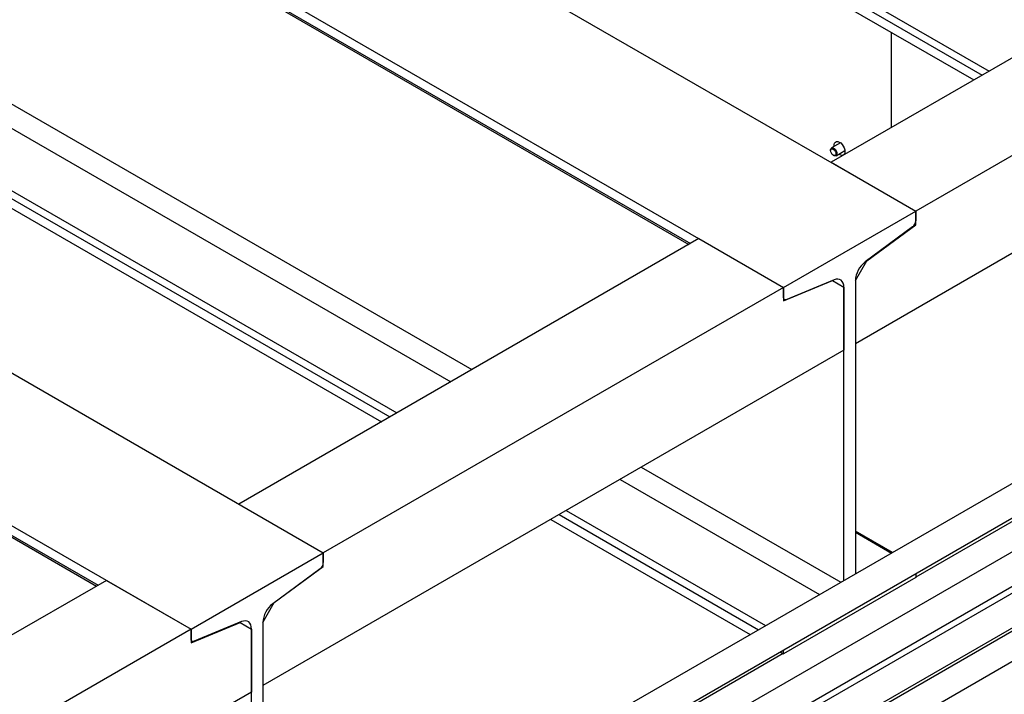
# Model space of a CAD drawing. Header units: millimetres. Extents: x 0 to 25230, y 0 to 17820.
# Tile 67 of 214: x 9050 to 9708, y 11081 to 11532. Entities that reach past the tile are written whole.
import ezdxf

# ---------------------------------------------------------------- set-up
doc = ezdxf.new("R2010")
doc.units = ezdxf.units.MM
doc.linetypes.add('SLD-Sólida', pattern=[0])
doc.layers.add('REFERÊNCIAS', color=9, linetype='SLD-Sólida')

msp = doc.modelspace()

# ---------------------------------------------------------------- linework, layer by layer
at = {"color": 7, "linetype": 'SLD-Sólida', "lineweight": 25, "ltscale": 30}
for p, q in [((10092.71, 11441.17), (9037.88, 10832.23)), ((9057.88, 10820.68), (10102.71, 11423.85)), ((10132.31, 11418.31), (9077.48, 10809.37)), ((9088.49, 10792.63), (10142.31, 11400.99)), ((10092.71, 11367.68), (9088.49, 10787.96)), ((9088.49, 10764.86), (10102.71, 11350.36)), ((10132.31, 11344.82), (9077.48, 10735.88))]:
    msp.add_line(p, q, dxfattribs=at)
at = {"layer": 'REFERÊNCIAS', "linetype": 'SLD-Sólida', "lineweight": 25, "ltscale": 30}
for p, q in [((9011.7, 11772.3), (9649.05, 11404.36)), ((8923.31, 11721.27), (9560.66, 11353.34)), ((8923.31, 11714.82), (9498.51, 11382.77)), ((9321.46, 11715.49), (9698.16, 11498.03)), ((8924.05, 11713.19), (9497.46, 11382.17)), ((9319.29, 11711.36), (9693.5, 11495.33)), ((9319.29, 11704.91), (9687.91, 11492.11)), ((9900.07, 11614.59), (9592.48, 11437.02)), ((9956.64, 11581.93), (9649.05, 11404.36)), ((8615.72, 11543.7), (9253.07, 11175.77)), ((9997.02, 11539.92), (9608.68, 11315.73)), ((9632.79, 11460.29), (9632.79, 11523.93)), ((8963.69, 11522.81), (9352.39, 11298.42)), ((8957.11, 11510.28), (9338.25, 11290.25)), ((8527.33, 11492.68), (9164.68, 11124.74)), ((8527.33, 11486.23), (9102.53, 11154.17)), ((8528.07, 11484.6), (9101.48, 11153.57)), ((8925.48, 11486.89), (9302.18, 11269.43)), ((8923.31, 11482.76), (9297.52, 11266.74)), ((8923.31, 11476.31), (9291.93, 11263.51)), ((9592.13, 11445.29), (9592.13, 11444.88)), ((9598.7, 11450.09), (9592.75, 11446.66)), ((9595.75, 11441.46), (9601.7, 11444.9)), ((9593.9, 11441.82), (9594.25, 11441.61)), ((9592.48, 11437.02), (9649.05, 11404.36)), ((9560.66, 11353.34), (9649.05, 11404.36)), ((9649.05, 11395.29), (9649.05, 11404.36)), ((9649.05, 11404.36), (9649.05, 11397.91)), ((9646.88, 11393.78), (9615.25, 11370.4)), ((9616.31, 11371.09), (9649.05, 11395.29)), ((9648.44, 11395.65), (9649.05, 11395.29)), ((9504.1, 11385.99), (9196.5, 11208.43)), ((9504.1, 11385.99), (9560.66, 11353.34)), ((9608.68, 11357.87), (9616.31, 11371.09)), ((9616.24, 11371.13), (9616.31, 11371.09)), ((9560.66, 11353.34), (9253.07, 11175.77)), ((9560.66, 11344.27), (9593.4, 11357.87)), ((9560.66, 11353.34), (9560.66, 11344.27)), ((9560.66, 11346.89), (9560.66, 11353.34)), ((9594.46, 11358.4), (9562.83, 11345.26)), ((9593.31, 11357.92), (9593.4, 11357.87)), ((9593.31, 11357.92), (9601.04, 11353.46)), ((9593.4, 11357.87), (9601.04, 11353.46)), ((9601.04, 11353.46), (9601.04, 11311.32)), ((9601.04, 11157.33), (9601.04, 11353.46)), ((9608.68, 11357.87), (9608.68, 11315.73)), ((9608.68, 11357.87), (9608.68, 11161.74)), ((9560.66, 11345.68), (9561.4, 11345.26)), ((9956.47, 11337.07), (9649.05, 11159.61)), ((10061.83, 11324.41), (9088.49, 10762.51)), ((9601.04, 11311.32), (9212.7, 11087.14)), ((9465.53, 11233.1), (9598.91, 11156.1)), ((9451.39, 11224.93), (9584.77, 11147.94)), ((9196.5, 11208.43), (9253.07, 11175.77)), ((9410.66, 11201.42), (9544.04, 11124.43)), ((9415.33, 11204.11), (9548.7, 11127.12)), ((9405.07, 11198.2), (9538.45, 11121.2)), ((9633.47, 11176.05), (9608.68, 11190.37)), ((9608.68, 11189.54), (9632.75, 11175.64)), ((9164.68, 11124.74), (9253.07, 11175.77)), ((9253.07, 11166.7), (9253.07, 11175.77)), ((9253.07, 11175.77), (9253.07, 11169.32)), ((9250.9, 11165.19), (9219.27, 11141.81)), ((9220.33, 11142.5), (9253.07, 11166.7)), ((9252.46, 11167.05), (9253.07, 11166.7)), ((9649.05, 11161.96), (9649.05, 11159.4)), ((9108.12, 11157.4), (8793.45, 10975.75)), ((9108.12, 11157.4), (9164.68, 11124.74)), ((9649.05, 11159.4), (9560.66, 11108.38)), ((9212.7, 11129.27), (9220.33, 11142.5)), ((9220.26, 11142.54), (9220.33, 11142.5)), ((9164.68, 11115.67), (9197.42, 11129.27)), ((9198.48, 11129.8), (9166.85, 11116.66)), ((9197.33, 11129.33), (9197.42, 11129.27)), ((9197.33, 11129.33), (9205.06, 11124.87)), ((9197.42, 11129.27), (9205.06, 11124.86)), ((9212.7, 11129.28), (9212.7, 10933.15)), ((9212.7, 11129.27), (9212.7, 11087.14)), ((9164.68, 11124.74), (8850.02, 10943.09)), ((9164.68, 11124.74), (9164.68, 11115.67)), ((9164.68, 11118.29), (9164.68, 11124.74)), ((9205.06, 10928.74), (9205.06, 11124.87)), ((9205.06, 11124.86), (9205.06, 11082.73)), ((9164.68, 11117.09), (9165.42, 11116.66)), ((9558.45, 11109.65), (9560.66, 11108.38)), ((9560.66, 11108.38), (9560.66, 11110.93)), ((9560.49, 11108.48), (9253.07, 10931.01)), ((9205.06, 11082.73), (8809.65, 10854.46))]:
    msp.add_line(p, q, dxfattribs=at)
at = {"layer": 'REFERÊNCIAS', "linetype": 'SLD-Sólida', "lineweight": 25, "ltscale": 30, "flags": 128}
for points in [[(9592.13, 11445.29), (9592.26, 11446.05), (9592.63, 11446.57), (9593.19, 11446.79), (9593.88, 11446.69), (9594.62, 11446.26), (9595.31, 11445.57), (9595.88, 11444.7), (9596.24, 11443.75), (9596.37, 11442.84), (9596.24, 11442.07), (9595.88, 11441.55), (9595.31, 11441.33), (9594.62, 11441.44), (9594.25, 11441.61)], [(9592.13, 11444.88), (9592.26, 11445.58), (9592.65, 11446.02), (9593.22, 11446.13), (9593.9, 11445.9), (9594.57, 11445.35), (9595.15, 11444.58), (9595.53, 11443.7), (9595.67, 11442.84), (9595.53, 11442.13), (9595.15, 11441.69), (9594.57, 11441.58), (9593.9, 11441.82), (9593.22, 11442.36), (9592.65, 11443.13), (9592.26, 11444.02), (9592.13, 11444.88)], [(9594.58, 11447.71), (9594.57, 11447.8), (9594.57, 11448.94), (9594.83, 11449.87), (9595.34, 11450.55), (9596.06, 11450.91), (9596.93, 11450.93), (9597.89, 11450.6), (9598.87, 11449.96), (9599.8, 11449.05), (9600.6, 11447.93), (9601.22, 11446.69), (9601.61, 11445.42), (9601.75, 11444.22), (9601.75, 11444.22)], [(9601.75, 11444.22), (9601.61, 11443.18), (9601.22, 11442.36), (9600.6, 11441.84), (9599.8, 11441.65), (9598.87, 11441.81), (9597.89, 11442.29), (9597.58, 11442.52)], [(9601.04, 11353.46), (9600.92, 11354.96), (9600.56, 11356.27), (9599.97, 11357.35), (9599.17, 11358.17), (9598.18, 11358.69), (9597.04, 11358.91), (9595.79, 11358.81), (9594.46, 11358.4)], [(9562.83, 11345.26), (9562.39, 11345.12), (9561.98, 11345.09), (9561.61, 11345.16), (9561.28, 11345.33), (9561.02, 11345.6), (9560.82, 11345.96), (9560.7, 11346.39), (9560.66, 11346.89)], [(9205.06, 11124.87), (9204.94, 11126.37), (9204.58, 11127.68), (9203.99, 11128.76), (9203.19, 11129.57), (9202.2, 11130.1), (9201.07, 11130.31), (9199.81, 11130.21), (9198.48, 11129.8)], [(9166.85, 11116.66), (9166.41, 11116.53), (9166, 11116.5), (9165.63, 11116.57), (9165.3, 11116.74), (9165.04, 11117.01), (9164.84, 11117.36), (9164.72, 11117.8), (9164.68, 11118.29)]]:
    msp.add_lwpolyline(points, dxfattribs=at)
at = {"layer": 'REFERÊNCIAS', "linetype": 'SLD-Sólida', "lineweight": 25, "ltscale": 900}
for centre, radius, start, end in [((9643.5, 11398.19), 5.56, 307.4869, 357.12555), ((9625.51, 11357.02), 16.86, 127.4869, 177.12555), ((9247.52, 11169.59), 5.56, 307.4869, 357.12555), ((9229.53, 11128.43), 16.86, 127.4869, 177.12555)]:
    msp.add_arc(centre, radius, start, end, dxfattribs=at)

doc.saveas('drawing.dxf')
